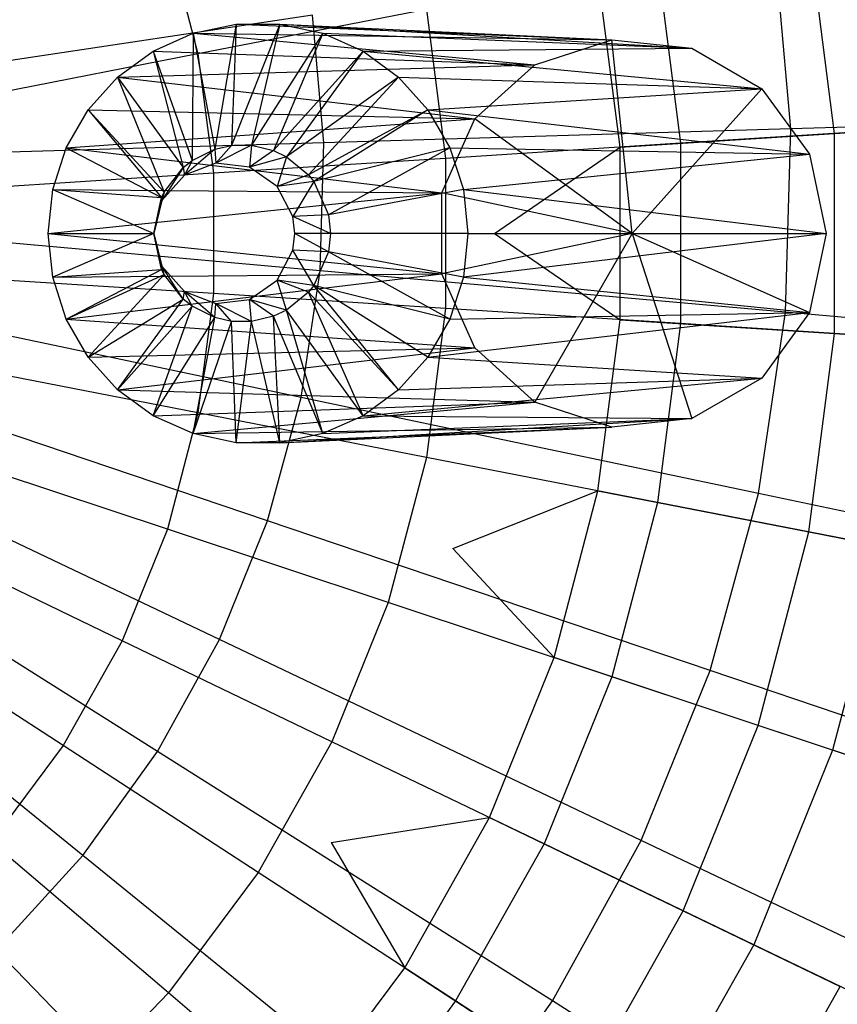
# Model space of a CAD drawing. Extents: x -6 to 6.5, y 0.1 to 12.5.
# Tile 24 of 44: x 0.823 to 1.383, y 4.942 to 5.617. Entities that reach past the tile are written whole.
import ezdxf

# ---------------------------------------------------------------- set-up
doc = ezdxf.new("R2010")
doc.units = 0
doc.header["$LTSCALE"] = 2.54
doc.layers.get('0').update_dxf_attribs({"color": 13, "linetype": 'CONTINUOUS'})

# ---------------------------------------------------------------- blocks, each defined once
blk = doc.blocks.new('GRUPUJ_1')
at = {"color": 0}
for p, q in [((6.88321, 5.61268, 14.37113), (6.90413, 5.53289, 14.37113)), ((6.88321, 5.61268, 14.37113), (6.90413, 5.53289, 14.37113)), ((7.34052, 5.47842, 8.05288), (7.32298, 5.61446, 8.05288)), ((7.34052, 5.47842, 8.05288), (7.32298, 5.61446, 8.05288)), ((7.31058, 5.48144, 17.91761), (7.29941, 5.60666, 17.91761)), ((7.31058, 5.48144, 17.91761), (7.29941, 5.60666, 17.91761)), ((7.21915, 5.59424, 13.83356), (7.23496, 5.47164, 13.83356)), ((7.21915, 5.59424, 13.83356), (7.23496, 5.47164, 13.83356)), ((7.19345, 5.46898, 7.89123), (7.17832, 5.58629, 7.89123)), ((7.06071, 5.56338, 14.12388), (6.90413, 5.53289, 14.37113)), ((7.06071, 5.56338, 14.12388), (6.90413, 5.53289, 14.37113)), ((7.06071, 5.56338, 14.12388), (7.07387, 5.4613, 14.12388)), ((7.06071, 5.56338, 14.12388), (7.07387, 5.4613, 14.12388)), ((6.98266, 5.55937, 18.00611), (6.66378, 5.51177, 18.06725)), ((6.98266, 5.55937, 18.00611), (6.66378, 5.51177, 18.06725)), ((6.99045, 5.47195, 18.00611), (6.98266, 5.55937, 18.00611)), ((6.99045, 5.47195, 18.00611), (6.98266, 5.55937, 18.00611)), ((6.90083, 5.54708, 12.37344), (6.93026, 5.55335, 12.37557)), ((6.90083, 5.54708, 12.37344), (6.93026, 5.55335, 12.37557)), ((6.93026, 5.55335, 12.37557), (6.91575, 5.46759, 12.52528)), ((6.93026, 5.55335, 12.37557), (6.91575, 5.46759, 12.52528)), ((6.96035, 5.55335, 12.37774), (6.92716, 5.47012, 12.52611)), ((6.96035, 5.55335, 12.37774), (6.92716, 5.47012, 12.52611)), ((6.93026, 5.55335, 12.37557), (6.92716, 5.47012, 12.52611)), ((6.93026, 5.55335, 12.37557), (6.92716, 5.47012, 12.52611)), ((6.93026, 5.55335, 12.37557), (7.18773, 5.54261, 8.82825)), ((6.93026, 5.55335, 12.37557), (6.96035, 5.55335, 12.37774)), ((6.93026, 5.55335, 12.37557), (7.18773, 5.54261, 8.82825)), ((6.93026, 5.55335, 12.37557), (6.96035, 5.55335, 12.37774)), ((6.96035, 5.55335, 12.37774), (6.9408, 5.47023, 12.52709)), ((6.96035, 5.55335, 12.37774), (6.9408, 5.47023, 12.52709)), ((6.96035, 5.55335, 12.37774), (7.18773, 5.54261, 8.82825)), ((6.96035, 5.55335, 12.37774), (7.18773, 5.54261, 8.82825)), ((6.96035, 5.55335, 12.37774), (7.24279, 5.5368, 8.83222)), ((6.96035, 5.55335, 12.37774), (6.98978, 5.54708, 12.37987)), ((6.96035, 5.55335, 12.37774), (7.24279, 5.5368, 8.83222)), ((6.96035, 5.55335, 12.37774), (6.98978, 5.54708, 12.37987)), ((6.87334, 5.53481, 12.37145), (6.90083, 5.54708, 12.37344)), ((6.87334, 5.53481, 12.37145), (6.90083, 5.54708, 12.37344)), ((6.90083, 5.54708, 12.37344), (6.90006, 5.45981, 12.52415)), ((6.90083, 5.54708, 12.37344), (6.90006, 5.45981, 12.52415)), ((6.90083, 5.54708, 12.37344), (7.13507, 5.52545, 8.82444)), ((6.90083, 5.54708, 12.37344), (7.18773, 5.54261, 8.82825)), ((6.90083, 5.54708, 12.37344), (7.13507, 5.52545, 8.82444)), ((6.90083, 5.54708, 12.37344), (7.18773, 5.54261, 8.82825)), ((6.90083, 5.54708, 12.37344), (6.91575, 5.46759, 12.52528)), ((6.90083, 5.54708, 12.37344), (6.91575, 5.46759, 12.52528)), ((6.98978, 5.54708, 12.37987), (6.9408, 5.47023, 12.52709)), ((6.98978, 5.54708, 12.37987), (6.9408, 5.47023, 12.52709)), ((6.98978, 5.54708, 12.37987), (6.95594, 5.46661, 12.52819)), ((6.98978, 5.54708, 12.37987), (6.95594, 5.46661, 12.52819)), ((6.98978, 5.54708, 12.37987), (7.24279, 5.5368, 8.83222)), ((6.98978, 5.54708, 12.37987), (7.24279, 5.5368, 8.83222)), ((6.98978, 5.54708, 12.37987), (7.01727, 5.53481, 12.38185)), ((6.98978, 5.54708, 12.37987), (7.01727, 5.53481, 12.38185)), ((7.13507, 5.52545, 8.82444), (7.18773, 5.54261, 8.82825)), ((7.13507, 5.52545, 8.82444), (7.18773, 5.54261, 8.82825)), ((7.20167, 5.40983, 8.82893), (7.18773, 5.54261, 8.82825)), ((7.20167, 5.40983, 8.82893), (7.18773, 5.54261, 8.82825)), ((7.18773, 5.54261, 8.82825), (7.24279, 5.5368, 8.83222)), ((7.18773, 5.54261, 8.82825), (7.24279, 5.5368, 8.83222)), ((7.01727, 5.53481, 12.38185), (7.24279, 5.5368, 8.83222)), ((7.01727, 5.53481, 12.38185), (7.24279, 5.5368, 8.83222)), ((7.24279, 5.5368, 8.83222), (7.29074, 5.50905, 8.83569)), ((7.24279, 5.5368, 8.83222), (7.29074, 5.50905, 8.83569)), ((6.90413, 5.53289, 14.37113), (6.75911, 5.50464, 14.56477)), ((6.90413, 5.53289, 14.37113), (6.75911, 5.50464, 14.56477)), ((6.849, 5.51707, 12.36969), (6.87334, 5.53481, 12.37145)), ((6.849, 5.51707, 12.36969), (6.87334, 5.53481, 12.37145)), ((6.87334, 5.53481, 12.37145), (7.13507, 5.52545, 8.82444)), ((6.87334, 5.53481, 12.37145), (7.13507, 5.52545, 8.82444)), ((6.87334, 5.53481, 12.37145), (6.90006, 5.45981, 12.52415)), ((6.87334, 5.53481, 12.37145), (6.89394, 5.45496, 12.52371)), ((6.87334, 5.53481, 12.37145), (6.90006, 5.45981, 12.52415)), ((6.87334, 5.53481, 12.37145), (6.89394, 5.45496, 12.52371)), ((6.90413, 5.53289, 14.37113), (6.91468, 5.45108, 14.37113)), ((6.90413, 5.53289, 14.37113), (6.91468, 5.45108, 14.37113)), ((7.01727, 5.53481, 12.38185), (6.95594, 5.46661, 12.52819)), ((7.01727, 5.53481, 12.38185), (6.95594, 5.46661, 12.52819)), ((7.01727, 5.53481, 12.38185), (6.96475, 5.46243, 12.52882)), ((7.01727, 5.53481, 12.38185), (6.96475, 5.46243, 12.52882)), ((7.01727, 5.53481, 12.38185), (7.04161, 5.51707, 12.38361)), ((7.01727, 5.53481, 12.38185), (7.29074, 5.50905, 8.83569)), ((7.01727, 5.53481, 12.38185), (7.29074, 5.50905, 8.83569)), ((7.01727, 5.53481, 12.38185), (7.04161, 5.51707, 12.38361)), ((6.849, 5.51707, 12.36969), (7.13507, 5.52545, 8.82444)), ((6.849, 5.51707, 12.36969), (7.13507, 5.52545, 8.82444)), ((7.09392, 5.48831, 8.82147), (7.13507, 5.52545, 8.82444)), ((7.09392, 5.48831, 8.82147), (7.13507, 5.52545, 8.82444)), ((6.82886, 5.49465, 12.36824), (6.849, 5.51707, 12.36969)), ((6.82886, 5.49465, 12.36824), (6.849, 5.51707, 12.36969)), ((6.849, 5.51707, 12.36969), (7.09392, 5.48831, 8.82147)), ((6.849, 5.51707, 12.36969), (7.09392, 5.48831, 8.82147)), ((6.849, 5.51707, 12.36969), (6.88083, 5.43806, 12.52276)), ((6.849, 5.51707, 12.36969), (6.89394, 5.45496, 12.52371)), ((6.849, 5.51707, 12.36969), (6.89394, 5.45496, 12.52371)), ((6.849, 5.51707, 12.36969), (6.88083, 5.43806, 12.52276)), ((7.04161, 5.51707, 12.38361), (6.96475, 5.46243, 12.52882)), ((7.04161, 5.51707, 12.38361), (6.96475, 5.46243, 12.52882)), ((7.04161, 5.51707, 12.38361), (6.9798, 5.4501, 12.52991)), ((7.04161, 5.51707, 12.38361), (6.9798, 5.4501, 12.52991)), ((7.04161, 5.51707, 12.38361), (7.29074, 5.50905, 8.83569)), ((7.04161, 5.51707, 12.38361), (7.29074, 5.50905, 8.83569)), ((7.04161, 5.51707, 12.38361), (7.06174, 5.49465, 12.38507)), ((7.04161, 5.51707, 12.38361), (7.06174, 5.49465, 12.38507)), ((7.06174, 5.49465, 12.38507), (7.29074, 5.50905, 8.83569)), ((7.06174, 5.49465, 12.38507), (7.29074, 5.50905, 8.83569)), ((7.20167, 5.40983, 8.82893), (7.29074, 5.50905, 8.83569)), ((7.20167, 5.40983, 8.82893), (7.29074, 5.50905, 8.83569)), ((7.29074, 5.50905, 8.83569), (7.32329, 5.46414, 8.83804)), ((7.29074, 5.50905, 8.83569), (7.32329, 5.46414, 8.83804)), ((6.81382, 5.46853, 12.36715), (6.82886, 5.49465, 12.36824)), ((6.81382, 5.46853, 12.36715), (6.82886, 5.49465, 12.36824)), ((6.81382, 5.46853, 12.36715), (7.09392, 5.48831, 8.82147)), ((6.81382, 5.46853, 12.36715), (7.09392, 5.48831, 8.82147)), ((6.82886, 5.49465, 12.36824), (7.09392, 5.48831, 8.82147)), ((6.82886, 5.49465, 12.36824), (7.09392, 5.48831, 8.82147)), ((6.82886, 5.49465, 12.36824), (6.88083, 5.43806, 12.52276)), ((6.82886, 5.49465, 12.36824), (6.87913, 5.43453, 12.52264)), ((6.82886, 5.49465, 12.36824), (6.88083, 5.43806, 12.52276)), ((6.82886, 5.49465, 12.36824), (6.87913, 5.43453, 12.52264)), ((7.06174, 5.49465, 12.38507), (6.9798, 5.4501, 12.52991)), ((7.06174, 5.49465, 12.38507), (6.9798, 5.4501, 12.52991)), ((7.06174, 5.49465, 12.38507), (6.98347, 5.44553, 12.53018)), ((7.06174, 5.49465, 12.38507), (6.98347, 5.44553, 12.53018)), ((7.06174, 5.49465, 12.38507), (7.07679, 5.46853, 12.38615)), ((7.06174, 5.49465, 12.38507), (7.32329, 5.46414, 8.83804)), ((7.06174, 5.49465, 12.38507), (7.32329, 5.46414, 8.83804)), ((7.06174, 5.49465, 12.38507), (7.07679, 5.46853, 12.38615)), ((7.0714, 5.43759, 8.81984), (7.09392, 5.48831, 8.82147)), ((7.0714, 5.43759, 8.81984), (7.09392, 5.48831, 8.82147)), ((7.20167, 5.40983, 8.82893), (7.09392, 5.48831, 8.82147)), ((7.20167, 5.40983, 8.82893), (7.09392, 5.48831, 8.82147)), ((7.61549, 5.49048, 17.80599), (7.31058, 5.48144, 17.91761)), ((7.61549, 5.49048, 17.80599), (7.31058, 5.48144, 17.91761)), ((7.31058, 5.48144, 17.91761), (6.99045, 5.47195, 18.00611)), ((7.31058, 5.48144, 17.91761), (6.99045, 5.47195, 18.00611)), ((7.39412, 5.48186, 13.50327), (7.23496, 5.47164, 13.83356)), ((7.39412, 5.48186, 13.50327), (7.23496, 5.47164, 13.83356)), ((7.30685, 5.35578, 17.91761), (7.31058, 5.48144, 17.91761)), ((7.30685, 5.35578, 17.91761), (7.31058, 5.48144, 17.91761)), ((7.34052, 5.47842, 8.05288), (7.4597, 5.48607, 8.19713)), ((7.34052, 5.47842, 8.05288), (7.4597, 5.48607, 8.19713)), ((7.19345, 5.46898, 7.89123), (7.34052, 5.47842, 8.05288)), ((7.19345, 5.46898, 7.89123), (7.34052, 5.47842, 8.05288)), ((7.34052, 5.34125, 8.05288), (7.34052, 5.47842, 8.05288)), ((7.34052, 5.34125, 8.05288), (7.34052, 5.47842, 8.05288)), ((6.99045, 5.47195, 18.00611), (6.66818, 5.4624, 18.06725)), ((6.99045, 5.47195, 18.00611), (6.66818, 5.4624, 18.06725)), ((6.80452, 5.43984, 12.36648), (6.81382, 5.46853, 12.36715)), ((6.80452, 5.43984, 12.36648), (6.81382, 5.46853, 12.36715)), ((6.81382, 5.46853, 12.36715), (7.0714, 5.43759, 8.81984)), ((6.81382, 5.46853, 12.36715), (7.0714, 5.43759, 8.81984)), ((6.81382, 5.46853, 12.36715), (6.87913, 5.43453, 12.52264)), ((6.81382, 5.46853, 12.36715), (6.87913, 5.43453, 12.52264)), ((6.91575, 5.46759, 12.52528), (6.92716, 5.47012, 12.52611)), ((6.91575, 5.46759, 12.52528), (6.92716, 5.47012, 12.52611)), ((6.9408, 5.47023, 12.52709), (6.9164, 5.45794, 12.69557)), ((6.9408, 5.47023, 12.52709), (6.9164, 5.45794, 12.69557)), ((6.92716, 5.47012, 12.52611), (6.9164, 5.45794, 12.69557)), ((6.92716, 5.47012, 12.52611), (6.9164, 5.45794, 12.69557)), ((6.92716, 5.47012, 12.52611), (6.9408, 5.47023, 12.52709)), ((6.92716, 5.47012, 12.52611), (6.9408, 5.47023, 12.52709)), ((6.9408, 5.47023, 12.52709), (6.93937, 5.45514, 12.69723)), ((6.9408, 5.47023, 12.52709), (6.93937, 5.45514, 12.69723)), ((6.9408, 5.47023, 12.52709), (6.95594, 5.46661, 12.52819)), ((6.9408, 5.47023, 12.52709), (6.95594, 5.46661, 12.52819)), ((7.07679, 5.46853, 12.38615), (6.98347, 5.44553, 12.53018)), ((7.07679, 5.46853, 12.38615), (6.98347, 5.44553, 12.53018)), ((6.98785, 5.38422, 18.00611), (6.99045, 5.47195, 18.00611)), ((6.98785, 5.38422, 18.00611), (6.99045, 5.47195, 18.00611)), ((7.07679, 5.46853, 12.38615), (6.99371, 5.42246, 12.53092)), ((7.07679, 5.46853, 12.38615), (6.99371, 5.42246, 12.53092)), ((7.23496, 5.47164, 13.83356), (7.07387, 5.4613, 14.12388)), ((7.23496, 5.47164, 13.83356), (7.07387, 5.4613, 14.12388)), ((7.07679, 5.46853, 12.38615), (7.32329, 5.46414, 8.83804)), ((7.07679, 5.46853, 12.38615), (7.32329, 5.46414, 8.83804)), ((7.07679, 5.46853, 12.38615), (7.08609, 5.43984, 12.38683)), ((7.07679, 5.46853, 12.38615), (7.08609, 5.43984, 12.38683)), ((7.10729, 5.40983, 7.78018), (7.19345, 5.46898, 7.89123)), ((7.19345, 5.35069, 7.89123), (7.19345, 5.46898, 7.89123)), ((7.19345, 5.35069, 7.89123), (7.19345, 5.46898, 7.89123)), ((7.23496, 5.47164, 13.83356), (7.23496, 5.34803, 13.83356)), ((7.23496, 5.47164, 13.83356), (7.23496, 5.34803, 13.83356)), ((6.91575, 5.46759, 12.52528), (6.89477, 5.44971, 12.694)), ((6.91575, 5.46759, 12.52528), (6.89477, 5.44971, 12.694)), ((6.90006, 5.45981, 12.52415), (6.91575, 5.46759, 12.52528)), ((6.90006, 5.45981, 12.52415), (6.91575, 5.46759, 12.52528)), ((7.07387, 5.4613, 14.12388), (6.91468, 5.45108, 14.37113)), ((7.07387, 5.4613, 14.12388), (6.91468, 5.45108, 14.37113)), ((6.91575, 5.46759, 12.52528), (6.9164, 5.45794, 12.69557)), ((6.91575, 5.46759, 12.52528), (6.9164, 5.45794, 12.69557)), ((6.95594, 5.46661, 12.52819), (6.93937, 5.45514, 12.69723)), ((6.95594, 5.46661, 12.52819), (6.93937, 5.45514, 12.69723)), ((6.96475, 5.46243, 12.52882), (6.93937, 5.45514, 12.69723)), ((6.96475, 5.46243, 12.52882), (6.93937, 5.45514, 12.69723)), ((6.95594, 5.46661, 12.52819), (6.96475, 5.46243, 12.52882)), ((6.95594, 5.46661, 12.52819), (6.96475, 5.46243, 12.52882)), ((6.96475, 5.46243, 12.52882), (6.9584, 5.44197, 12.6986)), ((6.96475, 5.46243, 12.52882), (6.9584, 5.44197, 12.6986)), ((6.96475, 5.46243, 12.52882), (6.9798, 5.4501, 12.52991)), ((6.96475, 5.46243, 12.52882), (6.9798, 5.4501, 12.52991)), ((7.07387, 5.4613, 14.12388), (7.07387, 5.35837, 14.12388)), ((7.07387, 5.4613, 14.12388), (7.07387, 5.35837, 14.12388)), ((7.08609, 5.43984, 12.38683), (7.32329, 5.46414, 8.83804)), ((7.08609, 5.43984, 12.38683), (7.32329, 5.46414, 8.83804)), ((7.32329, 5.46414, 8.83804), (7.3348, 5.40983, 8.83887)), ((7.32329, 5.46414, 8.83804), (7.3348, 5.40983, 8.83887)), ((6.89394, 5.45496, 12.52371), (6.87943, 5.43235, 12.6929)), ((6.89394, 5.45496, 12.52371), (6.87943, 5.43235, 12.6929)), ((6.88083, 5.43806, 12.52276), (6.89394, 5.45496, 12.52371)), ((6.88083, 5.43806, 12.52276), (6.89394, 5.45496, 12.52371)), ((6.89394, 5.45496, 12.52371), (6.90006, 5.45981, 12.52415)), ((6.89394, 5.45496, 12.52371), (6.90006, 5.45981, 12.52415)), ((6.89394, 5.45496, 12.52371), (6.89477, 5.44971, 12.694)), ((6.89394, 5.45496, 12.52371), (6.89477, 5.44971, 12.694)), ((6.90006, 5.45981, 12.52415), (6.89477, 5.44971, 12.694)), ((6.90006, 5.45981, 12.52415), (6.89477, 5.44971, 12.694)), ((6.9164, 5.45794, 12.69557), (6.89477, 5.44971, 12.694)), ((6.9164, 5.45794, 12.69557), (6.89477, 5.44971, 12.694)), ((6.93937, 5.45514, 12.69723), (6.9164, 5.45794, 12.69557)), ((6.93937, 5.45514, 12.69723), (6.9164, 5.45794, 12.69557)), ((6.9584, 5.44197, 12.6986), (6.93937, 5.45514, 12.69723)), ((6.9584, 5.44197, 12.6986), (6.93937, 5.45514, 12.69723)), ((6.91468, 5.45108, 14.37113), (6.76724, 5.44161, 14.56477)), ((6.91468, 5.45108, 14.37113), (6.76724, 5.44161, 14.56477)), ((6.89477, 5.44971, 12.694), (6.87943, 5.43235, 12.6929)), ((6.89477, 5.44971, 12.694), (6.87943, 5.43235, 12.6929)), ((6.91468, 5.45108, 14.37113), (6.91468, 5.36859, 14.37113)), ((6.91468, 5.45108, 14.37113), (6.91468, 5.36859, 14.37113)), ((6.9798, 5.4501, 12.52991), (6.9584, 5.44197, 12.6986)), ((6.9798, 5.4501, 12.52991), (6.9584, 5.44197, 12.6986)), ((6.9798, 5.4501, 12.52991), (6.98347, 5.44553, 12.53018)), ((6.9798, 5.4501, 12.52991), (6.98347, 5.44553, 12.53018)), ((6.98347, 5.44553, 12.53018), (6.9584, 5.44197, 12.6986)), ((6.98347, 5.44553, 12.53018), (6.9584, 5.44197, 12.6986)), ((6.96915, 5.42143, 12.69938), (6.9584, 5.44197, 12.6986)), ((6.96915, 5.42143, 12.69938), (6.9584, 5.44197, 12.6986)), ((6.98347, 5.44553, 12.53018), (6.96915, 5.42143, 12.69938)), ((6.98347, 5.44553, 12.53018), (6.96915, 5.42143, 12.69938)), ((6.98347, 5.44553, 12.53018), (6.99371, 5.42246, 12.53092)), ((6.98347, 5.44553, 12.53018), (6.99371, 5.42246, 12.53092)), ((6.80137, 5.40983, 12.36625), (6.80452, 5.43984, 12.36648)), ((6.80137, 5.40983, 12.36625), (6.80452, 5.43984, 12.36648)), ((6.80137, 5.40983, 12.36625), (7.0714, 5.43759, 8.81984)), ((6.80137, 5.40983, 12.36625), (7.0714, 5.43759, 8.81984)), ((6.80452, 5.43984, 12.36648), (7.0714, 5.43759, 8.81984)), ((6.80452, 5.43984, 12.36648), (7.0714, 5.43759, 8.81984)), ((6.80452, 5.43984, 12.36648), (6.8739, 5.40983, 12.52226)), ((6.80452, 5.43984, 12.36648), (6.87913, 5.43453, 12.52264)), ((6.80452, 5.43984, 12.36648), (6.87913, 5.43453, 12.52264)), ((6.80452, 5.43984, 12.36648), (6.8739, 5.40983, 12.52226)), ((6.8739, 5.40983, 12.52226), (6.87913, 5.43453, 12.52264)), ((6.87913, 5.43453, 12.52264), (6.8739, 5.40983, 12.69249)), ((6.87913, 5.43453, 12.52264), (6.8739, 5.40983, 12.69249)), ((6.8739, 5.40983, 12.52226), (6.87913, 5.43453, 12.52264)), ((6.87913, 5.43453, 12.52264), (6.88083, 5.43806, 12.52276)), ((6.87913, 5.43453, 12.52264), (6.88083, 5.43806, 12.52276)), ((6.87913, 5.43453, 12.52264), (6.87943, 5.43235, 12.6929)), ((6.87913, 5.43453, 12.52264), (6.87943, 5.43235, 12.6929)), ((6.88083, 5.43806, 12.52276), (6.87943, 5.43235, 12.6929)), ((6.88083, 5.43806, 12.52276), (6.87943, 5.43235, 12.6929)), ((7.08609, 5.43984, 12.38683), (6.99371, 5.42246, 12.53092)), ((7.08609, 5.43984, 12.38683), (6.99371, 5.42246, 12.53092)), ((7.20167, 5.40983, 8.82893), (7.0714, 5.43759, 8.81984)), ((7.0714, 5.38208, 8.81984), (7.0714, 5.43759, 8.81984)), ((7.20167, 5.40983, 8.82893), (7.0714, 5.43759, 8.81984)), ((7.0714, 5.38208, 8.81984), (7.0714, 5.43759, 8.81984)), ((7.08609, 5.43984, 12.38683), (7.3348, 5.40983, 8.83887)), ((7.08609, 5.43984, 12.38683), (7.08923, 5.40983, 12.38705)), ((7.08609, 5.43984, 12.38683), (7.3348, 5.40983, 8.83887)), ((7.08609, 5.43984, 12.38683), (7.08923, 5.40983, 12.38705)), ((6.87943, 5.43235, 12.6929), (6.8739, 5.40983, 12.69249)), ((6.87943, 5.43235, 12.6929), (6.8739, 5.40983, 12.69249)), ((6.99371, 5.42246, 12.53092), (6.96915, 5.42143, 12.69938)), ((6.99371, 5.42246, 12.53092), (6.96915, 5.42143, 12.69938)), ((6.97056, 5.40983, 12.69948), (6.96915, 5.42143, 12.69938)), ((6.99503, 5.40983, 12.53101), (6.96915, 5.42143, 12.69938)), ((6.97056, 5.40983, 12.69948), (6.96915, 5.42143, 12.69938)), ((6.99503, 5.40983, 12.53101), (6.96915, 5.42143, 12.69938)), ((6.99371, 5.42246, 12.53092), (6.99503, 5.40983, 12.53101)), ((6.99371, 5.42246, 12.53092), (6.99503, 5.40983, 12.53101)), ((6.98785, 5.38422, 18.00611), (6.66671, 5.41285, 18.06725)), ((6.98785, 5.38422, 18.00611), (6.66671, 5.41285, 18.06725)), ((6.80452, 5.37983, 12.36648), (6.80137, 5.40983, 12.36625)), ((6.80137, 5.40983, 12.36625), (7.0714, 5.38208, 8.81984)), ((6.80137, 5.40983, 12.36625), (7.0714, 5.38208, 8.81984)), ((6.80137, 5.40983, 12.36625), (6.8739, 5.40983, 12.52226)), ((6.80452, 5.37983, 12.36648), (6.80137, 5.40983, 12.36625)), ((6.80137, 5.40983, 12.36625), (6.8739, 5.40983, 12.52226)), ((6.8739, 5.40983, 12.52226), (6.80452, 5.37983, 12.36648)), ((6.8739, 5.40983, 12.52226), (6.80452, 5.37983, 12.36648)), ((6.8739, 5.40983, 12.69249), (6.87943, 5.38732, 12.6929)), ((6.87913, 5.38513, 12.52264), (6.8739, 5.40983, 12.52226)), ((6.8739, 5.40983, 12.69249), (6.87943, 5.38732, 12.6929)), ((6.8739, 5.40983, 12.69249), (6.87913, 5.38513, 12.52264)), ((6.8739, 5.40983, 12.52226), (6.8739, 5.40983, 12.69249)), ((6.87913, 5.38513, 12.52264), (6.8739, 5.40983, 12.52226)), ((6.8739, 5.40983, 12.69249), (6.87913, 5.38513, 12.52264)), ((6.8739, 5.40983, 12.52226), (6.8739, 5.40983, 12.69249)), ((6.96915, 5.39824, 12.69938), (6.97056, 5.40983, 12.69948)), ((6.96915, 5.39824, 12.69938), (6.97056, 5.40983, 12.69948)), ((6.99371, 5.39721, 12.53092), (6.97056, 5.40983, 12.69948)), ((6.99371, 5.39721, 12.53092), (6.97056, 5.40983, 12.69948)), ((6.99503, 5.40983, 12.53101), (6.97056, 5.40983, 12.69948)), ((6.99503, 5.40983, 12.53101), (6.97056, 5.40983, 12.69948)), ((6.99503, 5.40983, 12.53101), (6.99371, 5.39721, 12.53092)), ((6.99503, 5.40983, 12.53101), (6.99371, 5.39721, 12.53092)), ((7.08923, 5.40983, 12.38705), (6.99503, 5.40983, 12.53101)), ((7.08923, 5.40983, 12.38705), (6.99503, 5.40983, 12.53101)), ((7.20167, 5.40983, 8.82893), (7.0714, 5.38208, 8.81984)), ((7.20167, 5.40983, 8.82893), (7.0714, 5.38208, 8.81984)), ((7.3348, 5.40983, 8.83887), (7.08609, 5.37983, 12.38683)), ((7.08923, 5.40983, 12.38705), (7.08609, 5.37983, 12.38683)), ((7.3348, 5.40983, 8.83887), (7.08609, 5.37983, 12.38683)), ((7.08923, 5.40983, 12.38705), (7.08609, 5.37983, 12.38683)), ((7.08923, 5.40983, 12.38705), (7.3348, 5.40983, 8.83887)), ((7.08923, 5.40983, 12.38705), (7.3348, 5.40983, 8.83887)), ((7.10729, 5.40983, 7.78018), (7.19345, 5.35069, 7.89123)), ((7.20167, 5.40983, 8.82893), (7.13507, 5.29422, 8.82444)), ((7.20167, 5.40983, 8.82893), (7.13507, 5.29422, 8.82444)), ((7.20167, 5.40983, 8.82893), (7.24279, 5.28287, 8.83222)), ((7.20167, 5.40983, 8.82893), (7.32329, 5.35553, 8.83804)), ((7.20167, 5.40983, 8.82893), (7.32329, 5.35553, 8.83804)), ((7.20167, 5.40983, 8.82893), (7.3348, 5.40983, 8.83887)), ((7.20167, 5.40983, 8.82893), (7.24279, 5.28287, 8.83222)), ((7.20167, 5.40983, 8.82893), (7.3348, 5.40983, 8.83887)), ((7.3348, 5.40983, 8.83887), (7.32329, 5.35553, 8.83804)), ((7.3348, 5.40983, 8.83887), (7.32329, 5.35553, 8.83804)), ((6.9584, 5.3777, 12.6986), (6.96915, 5.39824, 12.69938)), ((6.9584, 5.3777, 12.6986), (6.96915, 5.39824, 12.69938)), ((6.98347, 5.37414, 12.53018), (6.96915, 5.39824, 12.69938)), ((6.98347, 5.37414, 12.53018), (6.96915, 5.39824, 12.69938)), ((6.99371, 5.39721, 12.53092), (6.96915, 5.39824, 12.69938)), ((6.99371, 5.39721, 12.53092), (6.96915, 5.39824, 12.69938)), ((6.99371, 5.39721, 12.53092), (6.98347, 5.37414, 12.53018)), ((6.99371, 5.39721, 12.53092), (6.98347, 5.37414, 12.53018)), ((7.07679, 5.35114, 12.38615), (6.99371, 5.39721, 12.53092)), ((7.08609, 5.37983, 12.38683), (6.99371, 5.39721, 12.53092)), ((7.08609, 5.37983, 12.38683), (6.99371, 5.39721, 12.53092)), ((7.07679, 5.35114, 12.38615), (6.99371, 5.39721, 12.53092)), ((6.87913, 5.38513, 12.52264), (6.87943, 5.38732, 12.6929)), ((6.87913, 5.38513, 12.52264), (6.87943, 5.38732, 12.6929)), ((6.87943, 5.38732, 12.6929), (6.89477, 5.36996, 12.694)), ((6.89394, 5.36471, 12.52371), (6.87943, 5.38732, 12.6929)), ((6.87943, 5.38732, 12.6929), (6.89477, 5.36996, 12.694)), ((6.88083, 5.38161, 12.52276), (6.87943, 5.38732, 12.6929)), ((6.88083, 5.38161, 12.52276), (6.87943, 5.38732, 12.6929)), ((6.89394, 5.36471, 12.52371), (6.87943, 5.38732, 12.6929)), ((6.80452, 5.37983, 12.36648), (6.87913, 5.38513, 12.52264)), ((6.80452, 5.37983, 12.36648), (6.87913, 5.38513, 12.52264)), ((6.80452, 5.37983, 12.36648), (7.0714, 5.38208, 8.81984)), ((6.80452, 5.37983, 12.36648), (7.0714, 5.38208, 8.81984)), ((6.81382, 5.35114, 12.36715), (6.87913, 5.38513, 12.52264)), ((6.81382, 5.35114, 12.36715), (6.87913, 5.38513, 12.52264)), ((6.81382, 5.35114, 12.36715), (7.0714, 5.38208, 8.81984)), ((6.81382, 5.35114, 12.36715), (7.0714, 5.38208, 8.81984)), ((6.81382, 5.35114, 12.36715), (6.88083, 5.38161, 12.52276)), ((6.81382, 5.35114, 12.36715), (6.88083, 5.38161, 12.52276)), ((6.82886, 5.32501, 12.36824), (6.88083, 5.38161, 12.52276)), ((6.82886, 5.32501, 12.36824), (6.88083, 5.38161, 12.52276)), ((6.88083, 5.38161, 12.52276), (6.87913, 5.38513, 12.52264)), ((6.88083, 5.38161, 12.52276), (6.87913, 5.38513, 12.52264)), ((6.89394, 5.36471, 12.52371), (6.88083, 5.38161, 12.52276)), ((6.89394, 5.36471, 12.52371), (6.88083, 5.38161, 12.52276)), ((6.97489, 5.29742, 18.00611), (6.98785, 5.38422, 18.00611)), ((6.97489, 5.29742, 18.00611), (6.98785, 5.38422, 18.00611)), ((7.30685, 5.35578, 17.91761), (6.98785, 5.38422, 18.00611)), ((7.30685, 5.35578, 17.91761), (6.98785, 5.38422, 18.00611)), ((7.09392, 5.33136, 8.82147), (7.0714, 5.38208, 8.81984)), ((7.09392, 5.33136, 8.82147), (7.0714, 5.38208, 8.81984)), ((6.91468, 5.36859, 14.37113), (6.76724, 5.37806, 14.56477)), ((6.91468, 5.36859, 14.37113), (6.76724, 5.37806, 14.56477)), ((6.81382, 5.35114, 12.36715), (6.80452, 5.37983, 12.36648)), ((6.81382, 5.35114, 12.36715), (6.80452, 5.37983, 12.36648)), ((6.93937, 5.36453, 12.69723), (6.9584, 5.3777, 12.6986)), ((6.93937, 5.36453, 12.69723), (6.9584, 5.3777, 12.6986)), ((6.98347, 5.37414, 12.53018), (6.9584, 5.3777, 12.6986)), ((6.9798, 5.36957, 12.52991), (6.9584, 5.3777, 12.6986)), ((6.96475, 5.35724, 12.52882), (6.9584, 5.3777, 12.6986)), ((6.9798, 5.36957, 12.52991), (6.9584, 5.3777, 12.6986)), ((6.98347, 5.37414, 12.53018), (6.9584, 5.3777, 12.6986)), ((6.96475, 5.35724, 12.52882), (6.9584, 5.3777, 12.6986)), ((6.98347, 5.37414, 12.53018), (6.9798, 5.36957, 12.52991)), ((6.98347, 5.37414, 12.53018), (6.9798, 5.36957, 12.52991)), ((7.04161, 5.3026, 12.38361), (6.98347, 5.37414, 12.53018)), ((7.06174, 5.32501, 12.38507), (6.98347, 5.37414, 12.53018)), ((7.07679, 5.35114, 12.38615), (6.98347, 5.37414, 12.53018)), ((7.07679, 5.35114, 12.38615), (6.98347, 5.37414, 12.53018)), ((7.06174, 5.32501, 12.38507), (6.98347, 5.37414, 12.53018)), ((7.04161, 5.3026, 12.38361), (6.98347, 5.37414, 12.53018)), ((7.08609, 5.37983, 12.38683), (7.07679, 5.35114, 12.38615)), ((7.08609, 5.37983, 12.38683), (7.07679, 5.35114, 12.38615)), ((7.08609, 5.37983, 12.38683), (7.32329, 5.35553, 8.83804)), ((7.08609, 5.37983, 12.38683), (7.32329, 5.35553, 8.83804)), ((6.89394, 5.36471, 12.52371), (6.89477, 5.36996, 12.694)), ((6.89394, 5.36471, 12.52371), (6.89477, 5.36996, 12.694)), ((6.89477, 5.36996, 12.694), (6.9164, 5.36173, 12.69557)), ((6.91575, 5.35208, 12.52528), (6.89477, 5.36996, 12.694)), ((6.89477, 5.36996, 12.694), (6.9164, 5.36173, 12.69557)), ((6.90006, 5.35986, 12.52415), (6.89477, 5.36996, 12.694)), ((6.90006, 5.35986, 12.52415), (6.89477, 5.36996, 12.694)), ((6.91575, 5.35208, 12.52528), (6.89477, 5.36996, 12.694)), ((6.91468, 5.36859, 14.37113), (6.90413, 5.28678, 14.37113)), ((6.91468, 5.36859, 14.37113), (6.90413, 5.28678, 14.37113)), ((7.07387, 5.35837, 14.12388), (6.91468, 5.36859, 14.37113)), ((7.07387, 5.35837, 14.12388), (6.91468, 5.36859, 14.37113)), ((6.9798, 5.36957, 12.52991), (6.96475, 5.35724, 12.52882)), ((6.9798, 5.36957, 12.52991), (6.96475, 5.35724, 12.52882)), ((7.01727, 5.28486, 12.38185), (6.9798, 5.36957, 12.52991)), ((7.01727, 5.28486, 12.38185), (6.9798, 5.36957, 12.52991)), ((7.04161, 5.3026, 12.38361), (6.9798, 5.36957, 12.52991)), ((7.04161, 5.3026, 12.38361), (6.9798, 5.36957, 12.52991)), ((6.97489, 5.29742, 18.00611), (6.65939, 5.36383, 18.06725)), ((6.97489, 5.29742, 18.00611), (6.65939, 5.36383, 18.06725)), ((6.82886, 5.32501, 12.36824), (6.89394, 5.36471, 12.52371)), ((6.82886, 5.32501, 12.36824), (6.89394, 5.36471, 12.52371)), ((6.849, 5.3026, 12.36969), (6.89394, 5.36471, 12.52371)), ((6.849, 5.3026, 12.36969), (6.89394, 5.36471, 12.52371)), ((6.90006, 5.35986, 12.52415), (6.89394, 5.36471, 12.52371)), ((6.90006, 5.35986, 12.52415), (6.89394, 5.36471, 12.52371)), ((6.91575, 5.35208, 12.52528), (6.9164, 5.36173, 12.69557)), ((6.91575, 5.35208, 12.52528), (6.9164, 5.36173, 12.69557)), ((6.9164, 5.36173, 12.69557), (6.93937, 5.36453, 12.69723)), ((6.9164, 5.36173, 12.69557), (6.93937, 5.36453, 12.69723)), ((6.92716, 5.34955, 12.52611), (6.9164, 5.36173, 12.69557)), ((6.92716, 5.34955, 12.52611), (6.9164, 5.36173, 12.69557)), ((6.9408, 5.34944, 12.52709), (6.9164, 5.36173, 12.69557)), ((6.9408, 5.34944, 12.52709), (6.9164, 5.36173, 12.69557)), ((6.95594, 5.35305, 12.52819), (6.93937, 5.36453, 12.69723)), ((6.9408, 5.34944, 12.52709), (6.93937, 5.36453, 12.69723)), ((6.95594, 5.35305, 12.52819), (6.93937, 5.36453, 12.69723)), ((6.96475, 5.35724, 12.52882), (6.93937, 5.36453, 12.69723)), ((6.9408, 5.34944, 12.52709), (6.93937, 5.36453, 12.69723)), ((6.96475, 5.35724, 12.52882), (6.93937, 5.36453, 12.69723)), ((6.849, 5.3026, 12.36969), (6.90006, 5.35986, 12.52415)), ((6.849, 5.3026, 12.36969), (6.90006, 5.35986, 12.52415)), ((6.87334, 5.28486, 12.37145), (6.90006, 5.35986, 12.52415)), ((6.87334, 5.28486, 12.37145), (6.90006, 5.35986, 12.52415)), ((6.91575, 5.35208, 12.52528), (6.90006, 5.35986, 12.52415)), ((6.91575, 5.35208, 12.52528), (6.90006, 5.35986, 12.52415)), ((6.96475, 5.35724, 12.52882), (6.95594, 5.35305, 12.52819)), ((6.96475, 5.35724, 12.52882), (6.95594, 5.35305, 12.52819)), ((6.98978, 5.27259, 12.37987), (6.96475, 5.35724, 12.52882)), ((7.01727, 5.28486, 12.38185), (6.96475, 5.35724, 12.52882)), ((7.01727, 5.28486, 12.38185), (6.96475, 5.35724, 12.52882)), ((6.98978, 5.27259, 12.37987), (6.96475, 5.35724, 12.52882)), ((7.07387, 5.35837, 14.12388), (7.06071, 5.25629, 14.12388)), ((7.07387, 5.35837, 14.12388), (7.06071, 5.25629, 14.12388)), ((7.06174, 5.32501, 12.38507), (7.32329, 5.35553, 8.83804)), ((7.06174, 5.32501, 12.38507), (7.32329, 5.35553, 8.83804)), ((7.23496, 5.34803, 13.83356), (7.07387, 5.35837, 14.12388)), ((7.23496, 5.34803, 13.83356), (7.07387, 5.35837, 14.12388)), ((7.07679, 5.35114, 12.38615), (7.32329, 5.35553, 8.83804)), ((7.07679, 5.35114, 12.38615), (7.32329, 5.35553, 8.83804)), ((7.28829, 5.23145, 17.91761), (7.30685, 5.35578, 17.91761)), ((7.28829, 5.23145, 17.91761), (7.30685, 5.35578, 17.91761)), ((7.32329, 5.35553, 8.83804), (7.29074, 5.31062, 8.83569)), ((7.32329, 5.35553, 8.83804), (7.29074, 5.31062, 8.83569)), ((7.61069, 5.3287, 17.80599), (7.30685, 5.35578, 17.91761)), ((7.61069, 5.3287, 17.80599), (7.30685, 5.35578, 17.91761)), ((6.82886, 5.32501, 12.36824), (6.81382, 5.35114, 12.36715)), ((6.81382, 5.35114, 12.36715), (7.09392, 5.33136, 8.82147)), ((6.82886, 5.32501, 12.36824), (6.81382, 5.35114, 12.36715)), ((6.81382, 5.35114, 12.36715), (7.09392, 5.33136, 8.82147)), ((6.87334, 5.28486, 12.37145), (6.91575, 5.35208, 12.52528)), ((6.87334, 5.28486, 12.37145), (6.91575, 5.35208, 12.52528)), ((6.90083, 5.27259, 12.37344), (6.91575, 5.35208, 12.52528)), ((6.90083, 5.27259, 12.37344), (6.91575, 5.35208, 12.52528)), ((6.90083, 5.27259, 12.37344), (6.92716, 5.34955, 12.52611)), ((6.90083, 5.27259, 12.37344), (6.92716, 5.34955, 12.52611)), ((6.92716, 5.34955, 12.52611), (6.91575, 5.35208, 12.52528)), ((6.92716, 5.34955, 12.52611), (6.91575, 5.35208, 12.52528)), ((6.93026, 5.26632, 12.37557), (6.92716, 5.34955, 12.52611)), ((6.9408, 5.34944, 12.52709), (6.92716, 5.34955, 12.52611)), ((6.93026, 5.26632, 12.37557), (6.92716, 5.34955, 12.52611)), ((6.9408, 5.34944, 12.52709), (6.92716, 5.34955, 12.52611)), ((6.93026, 5.26632, 12.37557), (6.9408, 5.34944, 12.52709)), ((6.93026, 5.26632, 12.37557), (6.9408, 5.34944, 12.52709)), ((6.95594, 5.35305, 12.52819), (6.9408, 5.34944, 12.52709)), ((6.95594, 5.35305, 12.52819), (6.9408, 5.34944, 12.52709)), ((6.96035, 5.26632, 12.37774), (6.9408, 5.34944, 12.52709)), ((6.96035, 5.26632, 12.37774), (6.9408, 5.34944, 12.52709)), ((6.96035, 5.26632, 12.37774), (6.95594, 5.35305, 12.52819)), ((6.98978, 5.27259, 12.37987), (6.95594, 5.35305, 12.52819)), ((6.96035, 5.26632, 12.37774), (6.95594, 5.35305, 12.52819)), ((6.98978, 5.27259, 12.37987), (6.95594, 5.35305, 12.52819)), ((7.07679, 5.35114, 12.38615), (7.06174, 5.32501, 12.38507)), ((7.07679, 5.35114, 12.38615), (7.06174, 5.32501, 12.38507)), ((7.17832, 5.23338, 7.89123), (7.19345, 5.35069, 7.89123)), ((7.19345, 5.35069, 7.89123), (7.34052, 5.34125, 8.05288)), ((7.19345, 5.35069, 7.89123), (7.34052, 5.34125, 8.05288)), ((7.23496, 5.34803, 13.83356), (7.21915, 5.22543, 13.83356)), ((7.23496, 5.34803, 13.83356), (7.21915, 5.22543, 13.83356)), ((7.39412, 5.33781, 13.50327), (7.23496, 5.34803, 13.83356)), ((7.39412, 5.33781, 13.50327), (7.23496, 5.34803, 13.83356)), ((7.32298, 5.20521, 8.05288), (7.34052, 5.34125, 8.05288)), ((7.32298, 5.20521, 8.05288), (7.34052, 5.34125, 8.05288)), ((7.34052, 5.34125, 8.05288), (7.4597, 5.3336, 8.19713)), ((7.34052, 5.34125, 8.05288), (7.4597, 5.3336, 8.19713)), ((6.82886, 5.32501, 12.36824), (7.09392, 5.33136, 8.82147)), ((6.82886, 5.32501, 12.36824), (7.09392, 5.33136, 8.82147)), ((6.849, 5.3026, 12.36969), (7.09392, 5.33136, 8.82147)), ((6.849, 5.3026, 12.36969), (7.09392, 5.33136, 8.82147)), ((7.13507, 5.29422, 8.82444), (7.09392, 5.33136, 8.82147)), ((7.13507, 5.29422, 8.82444), (7.09392, 5.33136, 8.82147)), ((6.849, 5.3026, 12.36969), (6.82886, 5.32501, 12.36824)), ((6.849, 5.3026, 12.36969), (6.82886, 5.32501, 12.36824)), ((7.06174, 5.32501, 12.38507), (7.04161, 5.3026, 12.38361)), ((7.06174, 5.32501, 12.38507), (7.04161, 5.3026, 12.38361)), ((7.06174, 5.32501, 12.38507), (7.29074, 5.31062, 8.83569)), ((7.06174, 5.32501, 12.38507), (7.29074, 5.31062, 8.83569)), ((6.95175, 5.21275, 18.00611), (6.64632, 5.31601, 18.06725)), ((6.95175, 5.21275, 18.00611), (6.64632, 5.31601, 18.06725)), ((6.90413, 5.28678, 14.37113), (6.75911, 5.31502, 14.56477)), ((6.90413, 5.28678, 14.37113), (6.75911, 5.31502, 14.56477)), ((7.01727, 5.28486, 12.38185), (7.29074, 5.31062, 8.83569)), ((7.01727, 5.28486, 12.38185), (7.29074, 5.31062, 8.83569)), ((7.04161, 5.3026, 12.38361), (7.29074, 5.31062, 8.83569)), ((7.04161, 5.3026, 12.38361), (7.29074, 5.31062, 8.83569)), ((7.29074, 5.31062, 8.83569), (7.24279, 5.28287, 8.83222)), ((7.29074, 5.31062, 8.83569), (7.24279, 5.28287, 8.83222)), ((6.87334, 5.28486, 12.37145), (6.849, 5.3026, 12.36969)), ((6.849, 5.3026, 12.36969), (7.13507, 5.29422, 8.82444)), ((6.87334, 5.28486, 12.37145), (6.849, 5.3026, 12.36969)), ((6.849, 5.3026, 12.36969), (7.13507, 5.29422, 8.82444)), ((7.04161, 5.3026, 12.38361), (7.01727, 5.28486, 12.38185)), ((7.04161, 5.3026, 12.38361), (7.01727, 5.28486, 12.38185)), ((6.87334, 5.28486, 12.37145), (7.13507, 5.29422, 8.82444)), ((6.87334, 5.28486, 12.37145), (7.13507, 5.29422, 8.82444)), ((6.90083, 5.27259, 12.37344), (7.13507, 5.29422, 8.82444)), ((6.90083, 5.27259, 12.37344), (7.13507, 5.29422, 8.82444)), ((6.95175, 5.21275, 18.00611), (6.97489, 5.29742, 18.00611)), ((6.95175, 5.21275, 18.00611), (6.97489, 5.29742, 18.00611)), ((7.28829, 5.23145, 17.91761), (6.97489, 5.29742, 18.00611)), ((7.28829, 5.23145, 17.91761), (6.97489, 5.29742, 18.00611)), ((7.18773, 5.27706, 8.82825), (7.13507, 5.29422, 8.82444)), ((7.18773, 5.27706, 8.82825), (7.13507, 5.29422, 8.82444)), ((6.90413, 5.28678, 14.37113), (6.88321, 5.20699, 14.37113)), ((6.90413, 5.28678, 14.37113), (6.88321, 5.20699, 14.37113)), ((7.06071, 5.25629, 14.12388), (6.90413, 5.28678, 14.37113)), ((7.06071, 5.25629, 14.12388), (6.90413, 5.28678, 14.37113)), ((6.90083, 5.27259, 12.37344), (6.87334, 5.28486, 12.37145)), ((6.90083, 5.27259, 12.37344), (6.87334, 5.28486, 12.37145)), ((6.96035, 5.26632, 12.37774), (7.24279, 5.28287, 8.83222)), ((6.96035, 5.26632, 12.37774), (7.24279, 5.28287, 8.83222)), ((7.01727, 5.28486, 12.38185), (6.98978, 5.27259, 12.37987)), ((7.01727, 5.28486, 12.38185), (6.98978, 5.27259, 12.37987)), ((6.98978, 5.27259, 12.37987), (7.24279, 5.28287, 8.83222)), ((6.98978, 5.27259, 12.37987), (7.24279, 5.28287, 8.83222)), ((7.01727, 5.28486, 12.38185), (7.24279, 5.28287, 8.83222)), ((7.01727, 5.28486, 12.38185), (7.24279, 5.28287, 8.83222)), ((7.24279, 5.28287, 8.83222), (7.18773, 5.27706, 8.82825)), ((7.24279, 5.28287, 8.83222), (7.18773, 5.27706, 8.82825)), ((6.90083, 5.27259, 12.37344), (7.18773, 5.27706, 8.82825)), ((6.90083, 5.27259, 12.37344), (7.18773, 5.27706, 8.82825)), ((6.93026, 5.26632, 12.37557), (6.90083, 5.27259, 12.37344)), ((6.93026, 5.26632, 12.37557), (6.90083, 5.27259, 12.37344)), ((6.93026, 5.26632, 12.37557), (7.18773, 5.27706, 8.82825)), ((6.93026, 5.26632, 12.37557), (7.18773, 5.27706, 8.82825)), ((6.96035, 5.26632, 12.37774), (7.18773, 5.27706, 8.82825)), ((6.96035, 5.26632, 12.37774), (7.18773, 5.27706, 8.82825)), ((6.98978, 5.27259, 12.37987), (6.96035, 5.26632, 12.37774)), ((6.98978, 5.27259, 12.37987), (6.96035, 5.26632, 12.37774)), ((6.91877, 5.13142, 18.00611), (6.6277, 5.27008, 18.06725)), ((6.91877, 5.13142, 18.00611), (6.6277, 5.27008, 18.06725)), ((6.96035, 5.26632, 12.37774), (6.93026, 5.26632, 12.37557)), ((6.96035, 5.26632, 12.37774), (6.93026, 5.26632, 12.37557)), ((6.88321, 5.20699, 14.37113), (6.74299, 5.25355, 14.56477)), ((6.88321, 5.20699, 14.37113), (6.74299, 5.25355, 14.56477)), ((7.06071, 5.25629, 14.12388), (7.0346, 5.15673, 14.12388)), ((7.06071, 5.25629, 14.12388), (7.0346, 5.15673, 14.12388)), ((7.21915, 5.22543, 13.83356), (7.06071, 5.25629, 14.12388)), ((7.21915, 5.22543, 13.83356), (7.06071, 5.25629, 14.12388)), ((7.07884, 5.19372, 7.78018), (7.17832, 5.23338, 7.89123)), ((7.14832, 5.11897, 7.89123), (7.17832, 5.23338, 7.89123)), ((7.14832, 5.11897, 7.89123), (7.17832, 5.23338, 7.89123)), ((7.17832, 5.23338, 7.89123), (7.32298, 5.20521, 8.05288)), ((7.17832, 5.23338, 7.89123), (7.32298, 5.20521, 8.05288)), ((6.8764, 5.05456, 18.00611), (6.60376, 5.22667, 18.06725)), ((6.8764, 5.05456, 18.00611), (6.60376, 5.22667, 18.06725)), ((7.21915, 5.22543, 13.83356), (7.18779, 5.10586, 13.83356)), ((7.21915, 5.22543, 13.83356), (7.18779, 5.10586, 13.83356)), ((7.3757, 5.19494, 13.50327), (7.21915, 5.22543, 13.83356)), ((7.3757, 5.19494, 13.50327), (7.21915, 5.22543, 13.83356)), ((7.25515, 5.11018, 17.91761), (7.28829, 5.23145, 17.91761)), ((7.25515, 5.11018, 17.91761), (7.28829, 5.23145, 17.91761)), ((7.58679, 5.16862, 17.80599), (7.28829, 5.23145, 17.91761)), ((7.58679, 5.16862, 17.80599), (7.28829, 5.23145, 17.91761)), ((6.91877, 5.13142, 18.00611), (6.95175, 5.21275, 18.00611)), ((6.91877, 5.13142, 18.00611), (6.95175, 5.21275, 18.00611)), ((7.25515, 5.11018, 17.91761), (6.95175, 5.21275, 18.00611)), ((7.25515, 5.11018, 17.91761), (6.95175, 5.21275, 18.00611)), ((6.88321, 5.20699, 14.37113), (6.85225, 5.13054, 14.37113)), ((6.88321, 5.20699, 14.37113), (6.85225, 5.13054, 14.37113)), ((7.0346, 5.15673, 14.12388), (6.88321, 5.20699, 14.37113)), ((7.0346, 5.15673, 14.12388), (6.88321, 5.20699, 14.37113)), ((7.28819, 5.07253, 8.05288), (7.32298, 5.20521, 8.05288)), ((7.28819, 5.07253, 8.05288), (7.32298, 5.20521, 8.05288)), ((7.32298, 5.20521, 8.05288), (7.4402, 5.18238, 8.19713)), ((7.32298, 5.20521, 8.05288), (7.4402, 5.18238, 8.19713)), ((6.85225, 5.13054, 14.37113), (6.71914, 5.19464, 14.56477)), ((6.85225, 5.13054, 14.37113), (6.71914, 5.19464, 14.56477)), ((7.07884, 5.19372, 7.78018), (7.14832, 5.11897, 7.89123)), ((7.3757, 5.19494, 13.50327), (7.33916, 5.05561, 13.50327)), ((7.3757, 5.19494, 13.50327), (7.33916, 5.05561, 13.50327)), ((6.82523, 4.98325, 18.00611), (6.57487, 5.1864, 18.06725)), ((6.82523, 4.98325, 18.00611), (6.57487, 5.1864, 18.06725)), ((7.0346, 5.15673, 14.12388), (6.99598, 5.06132, 14.12388)), ((7.0346, 5.15673, 14.12388), (6.99598, 5.06132, 14.12388)), ((7.18779, 5.10586, 13.83356), (7.0346, 5.15673, 14.12388)), ((7.18779, 5.10586, 13.83356), (7.0346, 5.15673, 14.12388)), ((6.81177, 5.05866, 14.37113), (6.68795, 5.13926, 14.56477)), ((6.81177, 5.05866, 14.37113), (6.68795, 5.13926, 14.56477)), ((6.85225, 5.13054, 14.37113), (6.81177, 5.05866, 14.37113)), ((6.85225, 5.13054, 14.37113), (6.81177, 5.05866, 14.37113)), ((6.99598, 5.06132, 14.12388), (6.85225, 5.13054, 14.37113)), ((6.99598, 5.06132, 14.12388), (6.85225, 5.13054, 14.37113)), ((6.8764, 5.05456, 18.00611), (6.91877, 5.13142, 18.00611)), ((6.8764, 5.05456, 18.00611), (6.91877, 5.13142, 18.00611)), ((7.20791, 4.99368, 17.91761), (6.91877, 5.13142, 18.00611)), ((7.20791, 4.99368, 17.91761), (6.91877, 5.13142, 18.00611)), ((7.10393, 5.00933, 7.89123), (7.14832, 5.11897, 7.89123)), ((7.28819, 5.07253, 8.05288), (7.14832, 5.11897, 7.89123)), ((7.28819, 5.07253, 8.05288), (7.14832, 5.11897, 7.89123)), ((7.20791, 4.99368, 17.91761), (7.25515, 5.11018, 17.91761)), ((7.20791, 4.99368, 17.91761), (7.25515, 5.11018, 17.91761)), ((7.54413, 5.01248, 17.80599), (7.25515, 5.11018, 17.91761)), ((7.54413, 5.01248, 17.80599), (7.25515, 5.11018, 17.91761)), ((7.18779, 5.10586, 13.83356), (7.14141, 4.99129, 13.83356)), ((7.18779, 5.10586, 13.83356), (7.14141, 4.99129, 13.83356)), ((7.33916, 5.05561, 13.50327), (7.18779, 5.10586, 13.83356)), ((7.33916, 5.05561, 13.50327), (7.18779, 5.10586, 13.83356)), ((7.23672, 4.94539, 8.05288), (7.28819, 5.07253, 8.05288)), ((7.23672, 4.94539, 8.05288), (7.28819, 5.07253, 8.05288)), ((7.40153, 5.0349, 8.19713), (7.28819, 5.07253, 8.05288)), ((7.40153, 5.0349, 8.19713), (7.28819, 5.07253, 8.05288)), ((6.81177, 5.05866, 14.37113), (6.76244, 4.99256, 14.37113)), ((6.81177, 5.05866, 14.37113), (6.76244, 4.99256, 14.37113)), ((6.94547, 4.97164, 14.12388), (6.81177, 5.05866, 14.37113)), ((6.94547, 4.97164, 14.12388), (6.81177, 5.05866, 14.37113)), ((6.99598, 5.06132, 14.12388), (6.94547, 4.97164, 14.12388)), ((6.99598, 5.06132, 14.12388), (6.94547, 4.97164, 14.12388)), ((7.14141, 4.99129, 13.83356), (6.99598, 5.06132, 14.12388)), ((7.14141, 4.99129, 13.83356), (6.99598, 5.06132, 14.12388)), ((6.82523, 4.98325, 18.00611), (6.8764, 5.05456, 18.00611)), ((6.82523, 4.98325, 18.00611), (6.8764, 5.05456, 18.00611)), ((7.14721, 4.88359, 17.91761), (6.8764, 5.05456, 18.00611)), ((7.14721, 4.88359, 17.91761), (6.8764, 5.05456, 18.00611)), ((7.33916, 5.05561, 13.50327), (7.2851, 4.92209, 13.50327)), ((7.33916, 5.05561, 13.50327), (7.2851, 4.92209, 13.50327)), ((7.47998, 5.00885, 13.14917), (7.33916, 5.05561, 13.50327)), ((7.47998, 5.00885, 13.14917), (7.33916, 5.05561, 13.50327)), ((6.99542, 4.99233, 7.78018), (7.10393, 5.00933, 7.89123)), ((7.04589, 4.90627, 7.89123), (7.10393, 5.00933, 7.89123)), ((7.04589, 4.90627, 7.89123), (7.10393, 5.00933, 7.89123)), ((7.10393, 5.00933, 7.89123), (7.23672, 4.94539, 8.05288)), ((7.10393, 5.00933, 7.89123), (7.23672, 4.94539, 8.05288)), ((6.88391, 4.88915, 14.12388), (6.76244, 4.99256, 14.37113)), ((6.88391, 4.88915, 14.12388), (6.76244, 4.99256, 14.37113)), ((6.99542, 4.99233, 7.78018), (7.04589, 4.90627, 7.89123)), ((7.14141, 4.99129, 13.83356), (7.08075, 4.88358, 13.83356)), ((7.14141, 4.99129, 13.83356), (7.08075, 4.88358, 13.83356)), ((7.2851, 4.92209, 13.50327), (7.14141, 4.99129, 13.83356)), ((7.2851, 4.92209, 13.50327), (7.14141, 4.99129, 13.83356)), ((7.14721, 4.88359, 17.91761), (7.20791, 4.99368, 17.91761)), ((7.14721, 4.88359, 17.91761), (7.20791, 4.99368, 17.91761)), ((7.4833, 4.86249, 17.80599), (7.20791, 4.99368, 17.91761)), ((7.4833, 4.86249, 17.80599), (7.20791, 4.99368, 17.91761)), ((6.76599, 4.91849, 18.00611), (6.82523, 4.98325, 18.00611)), ((6.76599, 4.91849, 18.00611), (6.82523, 4.98325, 18.00611)), ((7.07392, 4.78145, 17.91761), (6.82523, 4.98325, 18.00611)), ((7.07392, 4.78145, 17.91761), (6.82523, 4.98325, 18.00611)), ((6.94547, 4.97164, 14.12388), (6.88391, 4.88915, 14.12388)), ((6.94547, 4.97164, 14.12388), (6.88391, 4.88915, 14.12388)), ((7.08075, 4.88358, 13.83356), (6.94547, 4.97164, 14.12388)), ((7.08075, 4.88358, 13.83356), (6.94547, 4.97164, 14.12388)), ((7.1694, 4.82587, 8.05288), (7.23672, 4.94539, 8.05288)), ((7.1694, 4.82587, 8.05288), (7.23672, 4.94539, 8.05288)), ((7.23672, 4.94539, 8.05288), (7.34431, 4.89357, 8.19713)), ((7.23672, 4.94539, 8.05288), (7.34431, 4.89357, 8.19713)), ((7.2851, 4.92209, 13.50327), (7.21442, 4.79657, 13.50327)), ((7.2851, 4.92209, 13.50327), (7.21442, 4.79657, 13.50327)), ((7.41879, 4.85771, 13.14917), (7.2851, 4.92209, 13.50327)), ((7.41879, 4.85771, 13.14917), (7.2851, 4.92209, 13.50327)), ((6.98907, 4.6887, 17.91761), (6.76599, 4.91849, 18.00611)), ((6.98907, 4.6887, 17.91761), (6.76599, 4.91849, 18.00611)), ((6.97514, 4.81148, 7.89123), (7.04589, 4.90627, 7.89123)), ((7.04589, 4.90627, 7.89123), (7.1694, 4.82587, 8.05288)), ((7.04589, 4.90627, 7.89123), (7.1694, 4.82587, 8.05288)), ((6.88391, 4.88915, 14.12388), (6.8123, 4.81521, 14.12388)), ((6.88391, 4.88915, 14.12388), (6.8123, 4.81521, 14.12388)), ((7.00681, 4.78452, 13.83356), (6.88391, 4.88915, 14.12388)), ((7.00681, 4.78452, 13.83356), (6.88391, 4.88915, 14.12388)), ((7.26949, 4.76072, 8.19713), (7.34431, 4.89357, 8.19713)), ((7.26949, 4.76072, 8.19713), (7.34431, 4.89357, 8.19713)), ((7.08075, 4.88358, 13.83356), (7.00681, 4.78452, 13.83356)), ((7.08075, 4.88358, 13.83356), (7.00681, 4.78452, 13.83356)), ((7.07392, 4.78145, 17.91761), (7.14721, 4.88359, 17.91761)), ((7.07392, 4.78145, 17.91761), (7.14721, 4.88359, 17.91761)), ((7.21442, 4.79657, 13.50327), (7.08075, 4.88358, 13.83356)), ((7.21442, 4.79657, 13.50327), (7.08075, 4.88358, 13.83356)), ((7.40516, 4.72075, 17.80599), (7.14721, 4.88359, 17.91761)), ((7.40516, 4.72075, 17.80599), (7.14721, 4.88359, 17.91761))]:
    blk.add_line(p, q, dxfattribs=at)

msp = doc.modelspace()

# ---------------------------------------------------------------- block references
at = {"color": 0}
msp.add_blockref('GRUPUJ_1', (-5.95897, 0.06113, 0.25011), dxfattribs=at)

doc.saveas('drawing.dxf')
